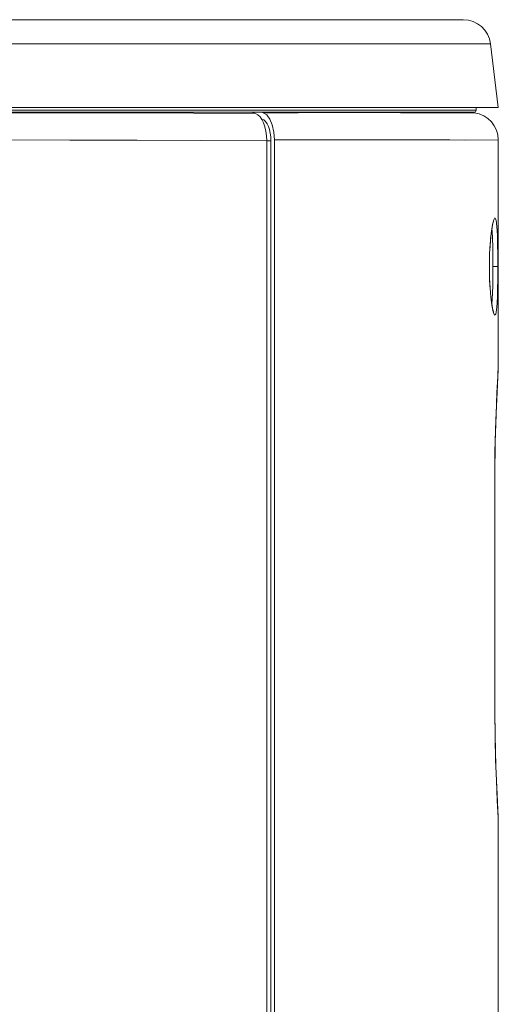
# Model space of a CAD drawing. Header units: millimetres. Extents: x 3925 to 5043, y -86 to 778.
# Tile 123 of 159: x 4770 to 4781, y 278 to 300. Entities that reach past the tile are written whole.
import ezdxf

# ---------------------------------------------------------------- set-up
doc = ezdxf.new("R2010")
doc.units = ezdxf.units.MM
doc.header["$LTSCALE"] = 46.255
for name, color, linetype in [('H30-LEFT-COVDXF_CONTINUOUS_LINE', 7, 'CONTINUOUS'), ('H30K-CHRISTIDXF_CONTINUOUS_LINE', 7, 'CONTINUOUS'), ('H30K-REAR-CODXF_CONTINUOUS_LINE', 7, 'CONTINUOUS'), ('H30K-TOP-COVDXF_CONTINUOUS_LINE', 7, 'CONTINUOUS')]:
    doc.layers.add(name, color=color, linetype=linetype)

msp = doc.modelspace()

# ---------------------------------------------------------------- linework, layer by layer
at = {"layer": 'H30-LEFT-COVDXF_CONTINUOUS_LINE', "color": 7, "linetype": 'Continuous', "lineweight": 0}
for p, q in [((4774.3351, 298.324), (4775.7486, 298.3144)), ((4775.6519, 298.3437), (4775.7486, 298.3143)), ((4776.0009, 258.6904), (4776.0009, 297.6957)), ((4776.0009, 297.6952), (4776.0962, 297.6952)), ((4776.0962, 258.6877), (4776.0962, 297.6952))]:
    msp.add_line(p, q, dxfattribs=at)
for points in [[(4768.7786, 298.3338), (4770.0537, 298.3335), (4771.44, 298.3321), (4772.9207, 298.3291), (4774.3351, 298.324)], [(4775.7486, 298.3143), (4775.7996, 298.2887), (4775.8477, 298.2443)], [(4775.8477, 298.2443), (4775.8913, 298.1824), (4775.929, 298.105)], [(4775.8946, 298.19), (4775.9354, 298.1694), (4775.9738, 298.1338), (4776.0086, 298.0843), (4776.0388, 298.0224), (4776.0633, 297.9501)], [(4775.929, 298.105), (4775.9597, 298.0146), (4775.9823, 297.9141)], [(4775.9823, 297.9141), (4775.9962, 297.8067), (4776.0009, 297.6957)], [(4776.0633, 297.9501), (4776.0814, 297.8698), (4776.0924, 297.7839), (4776.0962, 297.6952)], [(4768.7786, 297.7135), (4770.086, 297.7131), (4771.5135, 297.7119), (4773.0465, 297.7091), (4774.5207, 297.7044), (4776.0009, 297.6957)]]:
    msp.add_lwpolyline(points, dxfattribs=at)
at = {"layer": 'H30K-CHRISTIDXF_CONTINUOUS_LINE', "color": 7, "linetype": 'Continuous', "lineweight": 0}
msp.add_line((4775.9661, 300.4537), (4771.4411, 300.4537), dxfattribs=at)
at = {"layer": 'H30K-REAR-CODXF_CONTINUOUS_LINE', "color": 7, "linetype": 'Continuous', "lineweight": 0}
for p, q in [((4775.9176, 298.3344), (4775.8819, 298.3437)), ((4775.9998, 298.2866), (4775.9176, 298.3344)), ((4779.0512, 298.3345), (4778.3217, 298.3357)), ((4780.7297, 298.3338), (4780.4873, 298.3333)), ((4780.7297, 298.3338), (4780.6494, 298.3437)), ((4776.176, 297.714), (4776.1637, 297.8928)), ((4777.0251, 297.715), (4776.176, 297.714)), ((4776.176, 297.714), (4776.176, 258.6747)), ((4777.8893, 297.7157), (4777.0251, 297.715)), ((4779.5286, 297.7142), (4777.8893, 297.7157)), ((4780.1707, 297.7131), (4779.5286, 297.7142)), ((4780.5287, 297.7128), (4780.1707, 297.7131)), ((4781.2786, 297.7135), (4780.5287, 297.7128)), ((4781.2786, 297.7135), (4781.2786, 292.7627)), ((4781.1692, 295.8607), (4781.1702, 295.8632)), ((4781.1311, 295.6816), (4781.137, 295.6378)), ((4781.0767, 294.9391), (4781.0809, 295.1018)), ((4781.1559, 295.0719), (4781.157, 294.8287)), ((4781.0746, 294.8287), (4781.0759, 294.8287)), ((4781.0759, 294.8287), (4781.0767, 294.9391)), ((4781.157, 294.8287), (4781.1567, 294.6928)), ((4781.2667, 294.8287), (4781.157, 294.8287)), ((4781.1567, 294.6928), (4781.1555, 294.5466)), ((4781.1417, 294.0839), (4781.1317, 293.9714)), ((4781.2784, 292.7327), (4781.2786, 292.7627)), ((4781.1978, 290.0787), (4781.1987, 290.0787)), ((4781.1978, 284.7037), (4781.1978, 290.0787)), ((4781.1987, 284.7037), (4781.1987, 290.0787)), ((4781.1978, 284.7037), (4781.1987, 284.7037)), ((4781.2786, 282.0197), (4781.2785, 282.0459)), ((4781.2786, 282.0197), (4781.2786, 258.6752))]:
    msp.add_line(p, q, dxfattribs=at)
for points in [[(4778.3217, 298.3357), (4777.5273, 298.336), (4776.7168, 298.3354), (4775.9176, 298.3344)], [(4780.4873, 298.3333), (4780.1521, 298.3331), (4779.6693, 298.3334), (4779.0512, 298.3345)], [(4776.1637, 297.8928), (4776.128, 298.0562), (4776.0719, 298.1911), (4775.9998, 298.2866)], [(4781.1098, 295.5181), (4781.1226, 295.6249), (4781.1358, 295.7133), (4781.1487, 295.7828), (4781.1604, 295.8326), (4781.1692, 295.8607)], [(4781.1221, 295.6364), (4781.1459, 295.7852), (4781.1735, 295.8962), (4781.203, 295.9408), (4781.2289, 295.8856)], [(4781.2289, 295.8856), (4781.2466, 295.7388), (4781.2568, 295.5457)], [(4781.0746, 294.8287), (4781.076, 294.9744), (4781.0807, 295.1314), (4781.0895, 295.2979), (4781.1032, 295.4692), (4781.1221, 295.6364)], [(4781.137, 295.6378), (4781.1472, 295.4662), (4781.1528, 295.2779), (4781.1559, 295.0719)], [(4781.0809, 295.1018), (4781.0883, 295.2545), (4781.0981, 295.3941), (4781.1098, 295.5181)], [(4781.2568, 295.5457), (4781.2625, 295.3339), (4781.2656, 295.1022), (4781.2667, 294.8287)], [(4781.1325, 293.949), (4781.1083, 294.1369), (4781.0907, 294.3412), (4781.0792, 294.565), (4781.0746, 294.8287)], [(4781.0813, 294.5449), (4781.0769, 294.7049), (4781.0759, 294.8287)], [(4781.2667, 294.8287), (4781.2664, 294.6759), (4781.2652, 294.5115), (4781.2628, 294.3379), (4781.2585, 294.1609), (4781.2513, 293.9909)], [(4781.1102, 294.1353), (4781.0986, 294.2574), (4781.0888, 294.3948), (4781.0813, 294.5449)], [(4781.1555, 294.5466), (4781.1531, 294.3923), (4781.1488, 294.2349), (4781.1417, 294.0839)], [(4781.136, 293.9431), (4781.1229, 294.0302), (4781.1102, 294.1353)], [(4781.2513, 293.9909), (4781.2397, 293.8443), (4781.2216, 293.7432), (4781.1949, 293.7199), (4781.1628, 293.7967), (4781.1325, 293.949)], [(4781.1685, 293.7965), (4781.1699, 293.7943), (4781.169, 293.7971), (4781.1603, 293.8253), (4781.1487, 293.8745), (4781.136, 293.9431)], [(4781.1978, 290.0787), (4781.2064, 290.8305), (4781.2259, 291.4576), (4781.2473, 291.9526), (4781.2646, 292.3239), (4781.2752, 292.5878), (4781.2784, 292.7327)], [(4781.1987, 290.0787), (4781.203, 290.6062), (4781.2219, 291.3272), (4781.2487, 291.9686), (4781.2718, 292.4852), (4781.2784, 292.732)], [(4781.2785, 282.0459), (4781.2721, 282.281), (4781.2549, 282.669), (4781.2344, 283.1184), (4781.2165, 283.5896), (4781.2033, 284.1043), (4781.1978, 284.7037)], [(4781.2785, 282.0456), (4781.2721, 282.2883), (4781.2493, 282.8006), (4781.2225, 283.4374), (4781.2033, 284.1554), (4781.1987, 284.7037)]]:
    msp.add_lwpolyline(points, dxfattribs=at)
msp.add_arc((4780.6536, 297.7135), 0.625, 0, 83, dxfattribs=at)
at = {"layer": 'H30K-TOP-COVDXF_CONTINUOUS_LINE', "color": 7, "linetype": 'Continuous', "lineweight": 0}
for p, q in [((4727.7792, 300.4537), (4780.4801, 300.4537)), ((4773.1504, 300.4537), (4770.4004, 300.4537)), ((4727.7792, 299.9049), (4781.1004, 299.9049)), ((4781.1004, 299.9049), (4781.2786, 298.4537)), ((4727.7792, 298.4537), (4781.2786, 298.4537)), ((4727.7792, 298.3933), (4780.1153, 298.3933)), ((4727.7792, 298.3437), (4780.0616, 298.3437)), ((4780.0616, 298.3437), (4780.3182, 298.3437)), ((4780.1153, 298.3933), (4780.373, 298.3933)), ((4780.3182, 298.3437), (4780.5023, 298.3437)), ((4780.373, 298.3933), (4780.7647, 298.3933)), ((4780.5023, 298.3437), (4780.7169, 298.3437)), ((4780.7647, 298.3933), (4780.7729, 298.3933)), ((4780.7729, 298.3933), (4780.7729, 298.4537))]:
    msp.add_line(p, q, dxfattribs=at)
for centre, radius, start, end in [((4780.4801, 299.8287), 0.625, 7, 90), ((4780.7229, 298.3933), 0.05, 263, 0.00002)]:
    msp.add_arc(centre, radius, start, end, dxfattribs=at)

doc.saveas('drawing.dxf')
